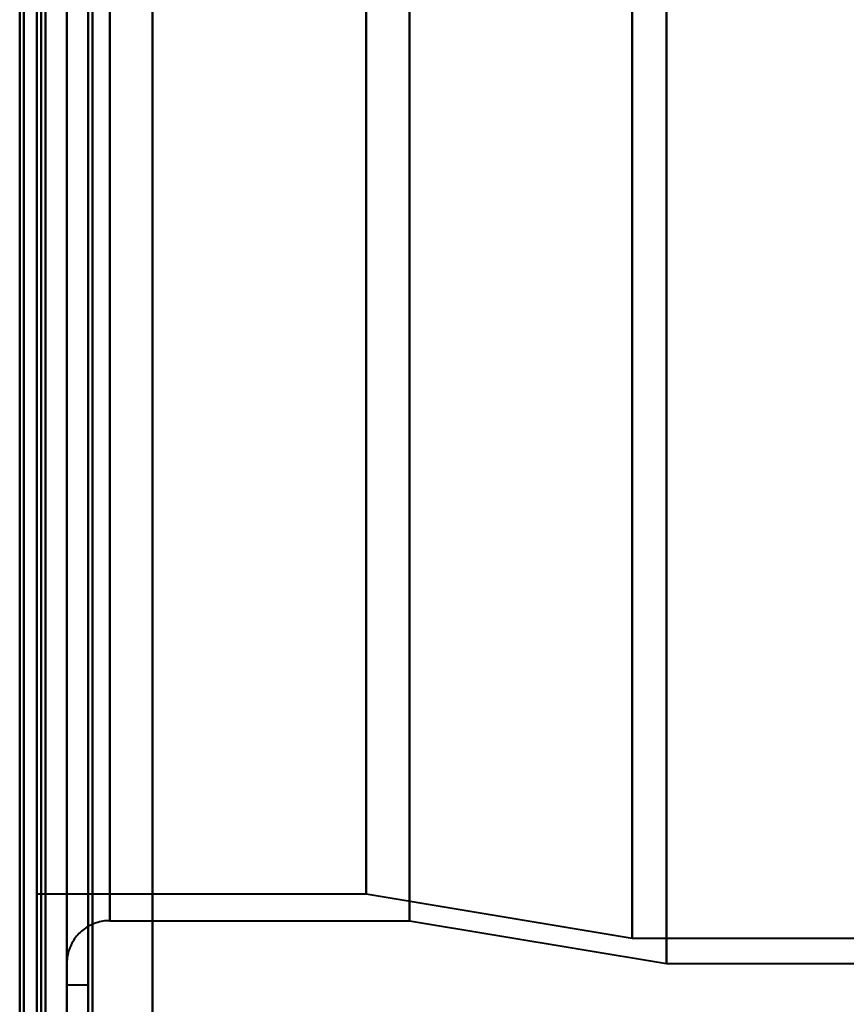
# Model space of a CAD drawing. Header units: millimetres. Extents: x -1087 to 1688, y -120 to 1010.
# Tile 58 of 86: x 501 to 520, y 196 to 219. Entities that reach past the tile are written whole.
import ezdxf

# ---------------------------------------------------------------- set-up
doc = ezdxf.new("R2010")
doc.units = ezdxf.units.MM
doc.layers.add('G-IMPT', color=8, linetype='Continuous', lineweight=40)

# ---------------------------------------------------------------- blocks, each defined once
blk = doc.blocks.new('NEXA 700 CALQUES_dwg-751640-Arrière')
at = {"layer": 'G-IMPT'}
for p, q in [((501.97, 128.972), (501.97, 902.772)), ((501.97, 902.272), (501.97, 129.472)), ((501.97, 188.372), (501.97, 458.372)), ((501.97, 188.372), (501.97, 458.372)), ((501.97, 197.372), (501.97, 449.372)), ((502.97, 448.372), (502.97, 198.372)), ((501.27, 198.998), (501.27, 447.746)), ((501.27, 198.998), (501.27, 447.746)), ((501.27, 323.372), (501.27, 198.998)), ((501.27, 323.372), (501.27, 198.998)), ((501.27, 323.372), (501.27, 188.372)), ((501.27, 188.372), (501.27, 323.372)), ((501.97, 197.372), (501.97, 323.372)), ((501.97, 196.872), (501.97, 323.372)), ((501.97, 323.372), (501.97, 197.372)), ((501.97, 323.372), (501.97, 196.872)), ((501.97, 323.372), (501.97, 188.372)), ((501.97, 323.372), (501.97, 188.372)), ((502.47, 196.872), (502.47, 323.372)), ((502.47, 323.372), (502.47, 196.872)), ((502.97, 198.372), (502.97, 323.372)), ((502.97, 323.372), (502.97, 198.372)), ((508.959, 323.372), (508.959, 198.998)), ((508.959, 198.998), (508.959, 323.372)), ((509.97, 198.372), (509.97, 323.372)), ((509.97, 323.372), (509.97, 198.372)), ((515.168, 323.372), (515.168, 197.964)), ((515.168, 197.964), (515.168, 323.372)), ((515.97, 197.372), (515.97, 323.372)), ((515.97, 323.372), (515.97, 197.372)), ((501.27, 198.998), (508.959, 198.998)), ((508.959, 198.998), (515.168, 197.964)), ((502.97, 198.372), (509.97, 198.372)), ((509.97, 198.372), (515.97, 197.372)), ((515.168, 197.964), (556.742, 197.964)), ((515.97, 197.372), (555.97, 197.372)), ((501.97, 196.872), (502.47, 196.872))]:
    blk.add_line(p, q, dxfattribs=at)
at = {"layer": 'G-IMPT', "flags": 128}
for points in [[(501.37, 128.972), (501.37, 322.422), (501.37, 515.872), (501.37, 709.322), (501.37, 902.772)], [(501.37, 902.772), (501.37, 709.322), (501.37, 515.872), (501.37, 322.422), (501.37, 128.972)], [(501.37, 902.772), (501.37, 709.322), (501.37, 515.872), (501.37, 322.422), (501.37, 128.972)], [(501.47, 128.972), (501.47, 322.422), (501.47, 515.872), (501.47, 709.322), (501.47, 902.772)], [(501.97, 128.972), (501.97, 322.422), (501.97, 515.872), (501.97, 709.322), (501.97, 902.772)], [(501.97, 902.772), (501.97, 709.322), (501.97, 515.872), (501.97, 322.422), (501.97, 128.972)], [(503.97, 902.772), (503.97, 709.322), (503.97, 515.872), (503.97, 322.422), (503.97, 128.972)], [(503.97, 128.972), (503.97, 322.422), (503.97, 515.872), (503.97, 709.322), (503.97, 902.772)], [(503.97, 902.772), (503.97, 709.322), (503.97, 515.872), (503.97, 322.422), (503.97, 128.972)], [(503.97, 128.972), (503.97, 322.422), (503.97, 515.872), (503.97, 709.322), (503.97, 902.772)], [(500.97, 902.372), (500.97, 709.122), (500.97, 515.872), (500.97, 322.622), (500.97, 129.372)], [(500.97, 129.372), (500.97, 322.622), (500.97, 515.872), (500.97, 709.122), (500.97, 902.372)], [(500.87, 902.272), (500.87, 717.047), (500.87, 531.822), (500.87, 346.597), (500.87, 161.372)], [(500.87, 161.372), (500.87, 346.597), (500.87, 531.822), (500.87, 717.047), (500.87, 902.272)], [(500.97, 129.472), (500.97, 322.672), (500.97, 515.872), (500.97, 709.072), (500.97, 902.272)], [(500.97, 902.272), (500.97, 709.072), (500.97, 515.872), (500.97, 322.672), (500.97, 129.472)], [(501.47, 902.272), (501.47, 709.072), (501.47, 515.872), (501.47, 322.672), (501.47, 129.472)], [(501.47, 129.472), (501.47, 322.672), (501.47, 515.872), (501.47, 709.072), (501.47, 902.272)], [(501.47, 902.272), (501.47, 709.072), (501.47, 515.872), (501.47, 322.672), (501.47, 129.472)], [(501.47, 129.472), (501.47, 322.672), (501.47, 515.872), (501.47, 709.072), (501.47, 902.272)], [(501.47, 902.272), (501.47, 709.072), (501.47, 515.872), (501.47, 322.672), (501.47, 129.472)], [(501.47, 129.472), (501.47, 322.672), (501.47, 515.872), (501.47, 709.072), (501.47, 902.272)], [(501.97, 161.372), (501.97, 346.597), (501.97, 531.822), (501.97, 717.047), (501.97, 902.272)], [(501.97, 129.472), (501.97, 322.672), (501.97, 515.872), (501.97, 709.072), (501.97, 902.272)], [(501.97, 902.272), (501.97, 717.047), (501.97, 531.822), (501.97, 346.597), (501.97, 161.372)], [(501.97, 902.272), (501.97, 709.072), (501.97, 515.872), (501.97, 322.672), (501.97, 129.472)], [(501.97, 902.272), (501.97, 709.072), (501.97, 515.872), (501.97, 322.672), (501.97, 129.472)], [(501.97, 129.472), (501.97, 322.672), (501.97, 515.872), (501.97, 709.072), (501.97, 902.272)], [(502.47, 902.272), (502.47, 709.072), (502.47, 515.872), (502.47, 322.672), (502.47, 129.472)], [(502.47, 129.472), (502.47, 322.672), (502.47, 515.872), (502.47, 709.072), (502.47, 902.272)], [(502.57, 902.272), (502.57, 709.072), (502.57, 515.872), (502.57, 322.672), (502.57, 129.472)], [(502.57, 129.472), (502.57, 322.672), (502.57, 515.872), (502.57, 709.072), (502.57, 902.272)], [(502.57, 902.272), (502.57, 709.072), (502.57, 515.872), (502.57, 322.672), (502.57, 129.472)], [(502.57, 129.472), (502.57, 322.672), (502.57, 515.872), (502.57, 709.072), (502.57, 902.272)], [(502.57, 902.272), (502.57, 709.072), (502.57, 515.872), (502.57, 322.672), (502.57, 129.472)], [(502.57, 129.472), (502.57, 322.672), (502.57, 515.872), (502.57, 709.072), (502.57, 902.272)], [(503.97, 129.472), (503.97, 322.672), (503.97, 515.872), (503.97, 709.072), (503.97, 902.272)], [(503.97, 902.272), (503.97, 709.072), (503.97, 515.872), (503.97, 322.672), (503.97, 129.472)], [(503.97, 902.272), (503.97, 709.072), (503.97, 515.872), (503.97, 322.672), (503.97, 129.472)], [(503.97, 129.472), (503.97, 322.672), (503.97, 515.872), (503.97, 709.072), (503.97, 902.272)], [(502.97, 198.372), (502.93, 198.372), (502.89, 198.369), (502.85, 198.365), (502.81, 198.36), (502.771, 198.352), (502.732, 198.344), (502.693, 198.333), (502.655, 198.322), (502.617, 198.308), (502.58, 198.293), (502.544, 198.277), (502.508, 198.259), (502.473, 198.24), (502.438, 198.22), (502.405, 198.198), (502.372, 198.174), (502.341, 198.15), (502.31, 198.124), (502.281, 198.097), (502.252, 198.069), (502.225, 198.04), (502.199, 198.009), (502.174, 197.978), (502.15, 197.946), (502.128, 197.913), (502.107, 197.879), (502.088, 197.844), (502.07, 197.808), (502.053, 197.772), (502.038, 197.735), (502.024, 197.697), (502.012, 197.659), (502.001, 197.62), (501.992, 197.582), (501.984, 197.542), (501.978, 197.503), (501.974, 197.463), (501.971, 197.423), (501.97, 197.383), (501.97, 197.372)]]:
    blk.add_lwpolyline(points, dxfattribs=at)

msp = doc.modelspace()

# ---------------------------------------------------------------- block references
at = {"layer": 'G-IMPT'}
msp.add_blockref('NEXA 700 CALQUES_dwg-751640-Arrière', (0, 0), dxfattribs=at)

doc.saveas('drawing.dxf')
